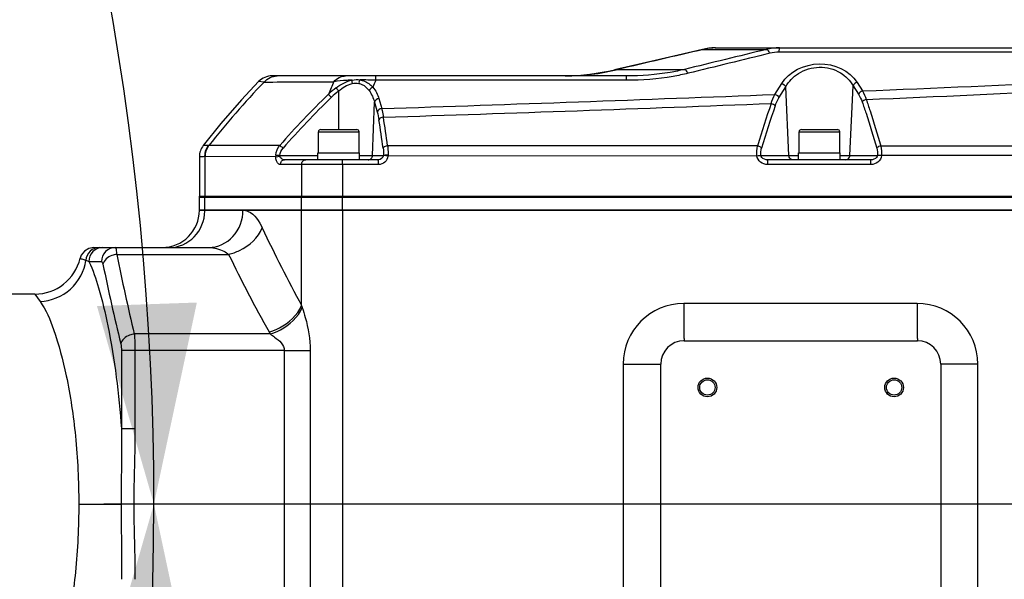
# Model space of a CAD drawing. Header units: millimetres. Extents: x 0 to 8493, y 0 to 6007.
# Tile 70 of 111: x 4948 to 5159, y 1230 to 1350. Entities that reach past the tile are written whole.
import ezdxf

# ---------------------------------------------------------------- set-up
doc = ezdxf.new("R2010")
doc.units = ezdxf.units.MM
doc.header["$LTSCALE"] = 467.107143
doc.layers.get('0').update_dxf_attribs({"linetype": 'CONTINUOUS'})
for name, color, linetype in [('304102000094DXF_CONTINUOUS_LINE', 7, 'CONTINUOUS'), ('304102000129DXF_CONTINUOUS_LINE', 7, 'CONTINUOUS'), ('304105000066DXF_CONTINUOUS_LINE', 7, 'CONTINUOUS'), ('304106000105DXF_CONTINUOUS_LINE', 7, 'CONTINUOUS'), ('501023000065DXF_CONTINUOUS_LINE', 7, 'CONTINUOUS'), ('最大动作范围图_DXF_DIMENSION', 7, 'CONTINUOUS')]:
    doc.layers.add(name, color=color, linetype=linetype)
doc.styles.get("Standard").update_dxf_attribs({"font": 'txt', "width": 0.7})
doc.dimstyles.new('DIMSTYLE_1', dxfattribs={"dimtxt": 85.714286, "dimasz": 42.857143, "dimexe": 1.5, "dimexo": 0, "dimgap": 6, "dimtad": 0, "dimtih": 1, "dimtoh": 1, "dimdec": 1, "dimdsep": 46, "dimtxsty": 'Standard', "dimblk": '_FILLED', "dimblk1": '_FILLED', "dimblk2": '_FILLED', "dimcen": 0.09, "dimclrt": 5, "dimazin": 2, "dimtp": 0.5, "dimtm": 0.5, "dimtfac": 1, "dimtdec": 65535, "dimtofl": 0, "dimtmove": 0, "dimatfit": 3, "dimldrblk": '_FILLED', "dimfxl": 0, "dimtolj": 1, "dimarcsym": 0})
doc.dimstyles.new('DIMSTYLE_5', dxfattribs={"dimtxt": 85.714286, "dimasz": 42.857143, "dimexe": 1.5, "dimexo": 0, "dimtad": 1, "dimdsep": 46, "dimtxsty": 'Standard', "dimblk": '_FILLED', "dimblk1": '_FILLED', "dimblk2": '_FILLED', "dimcen": 0.09, "dimclrt": 5, "dimazin": 2, "dimtp": 0.01, "dimtm": 0.01, "dimtfac": 1, "dimtofl": 0, "dimtmove": 0, "dimatfit": 3, "dimldrblk": '_FILLED', "dimfxl": 0, "dimtolj": 1, "dimarcsym": 0})

# ---------------------------------------------------------------- blocks, each defined once
blk = doc.blocks.new('*D1')
at = {"layer": '最大动作范围图_DXF_DIMENSION', "color": 2, "linetype": 'Continuous', "transparency": 16777216}
blk.add_line((5263.67, 1245.98), (4966.12, 1245.98), dxfattribs=at)
for start, end in [(0, 86.39529), (109.00151, 167)]:
    blk.add_arc((4366.38, 1245.98), 610.46, start, end, dxfattribs=at)
for points in [[(3772.32, 1427.48), (3771.56, 1383.31), (3793.01, 1421.93)], [(4964.63, 1288.44), (4976.84, 1245.98), (4986.04, 1289.19)]]:
    blk.add_solid(points, dxfattribs=at)
blk = doc.blocks.new('_FILLED')
at = {"color": 0, "linetype": 'ByBlock'}
blk.add_solid([(0, 0), (-1, 0.25), (-1, -0.25)], dxfattribs=at)
blk = doc.blocks.new('*D2')
at = {"layer": '最大动作范围图_DXF_DIMENSION', "color": 2, "linetype": 'Continuous', "transparency": 16777216}
blk.add_line((5263.67, 1245.98), (4966.12, 1245.98), dxfattribs=at)
for start, end in [(260.88866, 360), (193, 239.94839)]:
    blk.add_arc((4366.38, 1245.98), 610.46, start, end, dxfattribs=at)
for points in [[(4986.04, 1202.78), (4976.84, 1245.98), (4964.63, 1203.53)], [(3793.01, 1070.04), (3771.56, 1108.66), (3772.32, 1064.49)]]:
    blk.add_solid(points, dxfattribs=at)
blk = doc.blocks.new('*D27')
at = {"layer": '最大动作范围图_DXF_DIMENSION', "color": 2, "linetype": 'Continuous', "transparency": 16777216}
for p, q in [((4366.43, 1245.98), (6343.26, 1609.67)), ((6006.9, 1547.79), (4366.43, 1245.98)), ((6006.9, 1547.79), (6006.9, 1547.79))]:
    blk.add_line(p, q, dxfattribs=at)
at = {"layer": '最大动作范围图_DXF_DIMENSION', "color": 2, "linetype": 'Continuous', "transparency": 16777216, "xscale": 42.8571428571, "yscale": 42.8571428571, "zscale": 42.8571428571, "rotation": 190.4236602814}
blk.add_blockref('_FILLED', (6006.9, 1547.79), dxfattribs=at)
blk = doc.blocks.new('*D28')
at = {"layer": '最大动作范围图_DXF_DIMENSION', "color": 2, "linetype": 'Continuous', "transparency": 16777216}
for p, q in [((4366.43, 1245.98), (5139.88, 1859.06)), ((4614.07, 1442.28), (4366.43, 1245.98)), ((4614.07, 1442.28), (4614.07, 1442.28))]:
    blk.add_line(p, q, dxfattribs=at)
at = {"layer": '最大动作范围图_DXF_DIMENSION', "color": 2, "linetype": 'Continuous', "transparency": 16777216, "xscale": 42.8571428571, "yscale": 42.8571428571, "zscale": 42.8571428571, "rotation": 218.403466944}
blk.add_blockref('_FILLED', (4614.07, 1442.28), dxfattribs=at)

msp = doc.modelspace()

# ---------------------------------------------------------------- linework, layer by layer
at = {"layer": '304102000094DXF_CONTINUOUS_LINE', "color": 7, "linetype": 'Continuous'}
for p, q in [((4986.576, 1308.984), (5364.162, 1308.984)), ((4963.951, 1300.984), (4988.603, 1300.984)), ((4961.282, 1299.351), (4961.033, 1298.676)), ((4951.3, 1290.984), (4853.992, 1290.984)), ((5090.427, 1280.984), (5140.427, 1280.984)), ((5085.427, 1215.984), (5085.427, 1275.984)), ((5145.427, 1275.984), (5145.427, 1215.984))]:
    msp.add_line(p, q, dxfattribs=at)
at = {"layer": '304102000094DXF_CONTINUOUS_LINE', "color": 9, "linetype": 'Continuous'}
for p, q in [((5008.491, 1288.53), (5008.491, 1308.984)), ((5017.237, 1308.984), (5017.237, 1172.984)), ((4968.858, 1299.52), (4992.847, 1299.52)), ((4962.901, 1297.984), (4965.632, 1297.984)), ((4951.299, 1290.984), (4952.456, 1289.418)), ((5140.362, 1288.984), (5090.382, 1288.984)), ((5001.749, 1282.448), (4972.642, 1282.448)), ((4972.783, 1278.913), (4969.867, 1278.913)), ((4969.867, 1278.913), (4969.867, 1262.124)), ((5004.778, 1278.912), (4972.783, 1278.913)), ((4972.783, 1278.913), (4972.783, 1262.124)), ((5004.778, 1278.913), (5010.312, 1278.913)), ((5004.778, 1278.912), (5004.778, 1213.055)), ((5010.312, 1278.913), (5010.312, 1213.055)), ((5077.388, 1275.984), (5085.427, 1275.984)), ((5077.388, 1275.984), (5077.388, 1215.984)), ((5153.357, 1275.984), (5145.427, 1275.984)), ((5153.357, 1215.984), (5153.357, 1275.984)), ((4972.783, 1262.124), (4969.867, 1262.124)), ((4960.739, 1245.983), (4969.808, 1245.983)), ((4972.529, 1245.983), (4969.808, 1245.983))]:
    msp.add_line(p, q, dxfattribs=at)
at = {"layer": '304102000094DXF_CONTINUOUS_LINE', "color": 7, "linetype": 'Continuous'}
msp.add_lwpolyline([(4963.951, 1300.984), (4962.879, 1300.785), (4961.948, 1300.216), (4961.282, 1299.351)], dxfattribs=at)
at = {"layer": '304102000094DXF_CONTINUOUS_LINE', "color": 9, "linetype": 'Continuous'}
msp.add_lwpolyline([(5008.491, 1288.53), (5008.558, 1288.317), (5008.627, 1288.105)], dxfattribs=at)
at = {"layer": '304102000094DXF_CONTINUOUS_LINE', "color": 7, "linetype": 'Continuous'}
for centre, radius in [((5095.427, 1270.984), 2), ((5095.427, 1270.984), 1.65), ((5135.427, 1270.984), 2), ((5135.427, 1270.984), 1.65)]:
    msp.add_circle(centre, radius, dxfattribs=at)
for centre, radius, start, end in [((4978.575, 1308.984), 8, 270.00002, 360), ((4951.299, 1300.984), 10, 270, 346.66256), ((5090.427, 1275.984), 5, 90, 180), ((5140.427, 1275.984), 5, 0, 90)]:
    msp.add_arc(centre, radius, start, end, dxfattribs=at)
at = {"layer": '304102000094DXF_CONTINUOUS_LINE', "color": 9, "linetype": 'Continuous'}
for centre, radius, start, end in [((4979.36, 1308.984), 8.38, 358.83343, 359.99943), ((5282.421, 1437.788), 311.954, 205.15697, 208.58497), ((5455.905, 1398.523), 497.008, 191.49013, 193.50598), ((5271.141, 1433.674), 308.942, 205.73679, 209.21716), ((5450.386, 1396.462), 494.492, 191.55648, 193.58315), ((5090.385, 1275.986), 12.998, 90.0132, 180.00971), ((5140.359, 1275.986), 12.998, 359.99031, 89.98678), ((5017.249, 1291.679), 18.041, 209.21768, 210.77486)]:
    msp.add_arc(centre, radius, start, end, dxfattribs=at)
for points, knots in [([(4980.206, 1300.984), (4982.12, 1300.984), (4986.16, 1302.756), (4987.698, 1306.817), (4987.738, 1308.813)], [0, 0, 0, 0, 0.4894819, 1, 1, 1, 1]), ([(4988.603, 1300.984), (4990.496, 1300.984), (4994.517, 1302.867), (4995.919, 1306.968), (4995.919, 1308.984)], [0, 0, 0, 0, 0.4842255, 1, 1, 1, 1]), ([(4995.919, 1308.984), (4996.295, 1308.984), (4998.236, 1308.483), (4999.394, 1306.589), (5000.057, 1305.176)], [0, 0, 0, 0, 0.1939805, 1, 1, 1, 1]), ([(4992.847, 1299.52), (4993.654, 1299.714), (4996.569, 1300.763), (4999.225, 1303.052), (5000.057, 1305.176)], [0, 0, 0, 0, 0.2668269, 1, 1, 1, 1]), ([(4965.194, 1300.984), (4964.478, 1300.984), (4962.986, 1300.403), (4962.314, 1298.957), (4962.255, 1298.235)], [0, 0, 0, 0, 0.4971605, 1, 1, 1, 1]), ([(4965.859, 1300.984), (4965.103, 1300.984), (4963.522, 1300.334), (4962.901, 1298.748), (4962.901, 1297.984)], [0, 0, 0, 0, 0.4975085, 1, 1, 1, 1]), ([(4968.574, 1300.984), (4967.821, 1300.984), (4966.246, 1300.33), (4965.632, 1298.747), (4965.632, 1297.984)], [0, 0, 0, 0, 0.4965265, 1, 1, 1, 1]), ([(4968.858, 1299.52), (4968.505, 1299.484), (4967.306, 1299.224), (4966.09, 1298.273), (4965.919, 1297.398)], [0, 0, 0, 0, 0.2847153, 1, 1, 1, 1]), ([(4968.574, 1300.984), (4968.71, 1300.984), (4968.73, 1300.233), (4968.829, 1299.882), (4968.858, 1299.52)], [0, 0, 0, 0, 0.2729458, 1, 1, 1, 1]), ([(4988.603, 1300.984), (4989.716, 1300.984), (4991.262, 1300.596), (4992.534, 1299.769), (4992.846, 1299.52)], [0, 0, 0, 0, 0.7360852, 1, 1, 1, 1]), ([(4952.456, 1289.418), (4954.804, 1289.514), (4959.538, 1291.414), (4961.952, 1295.933), (4962.255, 1298.235)], [0, 0, 0, 0, 0.5029977, 1, 1, 1, 1]), ([(4961.031, 1298.676), (4961.045, 1298.701), (4961.186, 1298.579), (4961.549, 1298.561), (4961.957, 1298.347), (4962.255, 1298.235)], [0, 0, 0, 0, 0.0669828, 0.266623, 1, 1, 1, 1]), ([(4962.901, 1297.984), (4963.768, 1296.182), (4965.303, 1291.605), (4968.108, 1279.712), (4969.33, 1269.521), (4969.867, 1262.124)], [0, 0, 0, 0, 0.1636299, 0.3930468, 1, 1, 1, 1]), ([(4965.632, 1297.984), (4965.767, 1297.984), (4965.85, 1297.671), (4965.902, 1297.482), (4965.919, 1297.398)], [0, 0, 0, 0, 0.6119093, 1, 1, 1, 1]), ([(4952.456, 1289.418), (4953.766, 1287.624), (4955.905, 1282.284), (4958.452, 1272.631), (4960.287, 1260.071), (4960.738, 1250.849), (4960.739, 1245.984)], [0, 0, 0, 0, 0.1493529, 0.3800673, 0.6728896, 1, 1, 1, 1]), ([(5090.382, 1288.984), (5090.382, 1287.963), (5090.391, 1286.086), (5090.377, 1283.844), (5090.418, 1282.437), (5090.368, 1281.643), (5090.48, 1281.311), (5090.376, 1280.984), (5090.427, 1280.984)], [0, 0, 0, 0, 0.3827083, 0.70704, 0.8314294, 0.9238319, 0.9807314, 1, 1, 1, 1]), ([(5140.362, 1288.984), (5140.362, 1287.963), (5140.372, 1286.085), (5140.362, 1283.844), (5140.406, 1282.437), (5140.362, 1281.643), (5140.471, 1281.31), (5140.376, 1280.984), (5140.427, 1280.984)], [0, 0, 0, 0, 0.3826871, 0.7070032, 0.8313888, 0.9237917, 0.9806987, 1, 1, 1, 1]), ([(5001.504, 1282.873), (5002.275, 1283.088), (5005.096, 1284.213), (5007.61, 1286.464), (5008.491, 1288.53)], [0, 0, 0, 0, 0.2627172, 1, 1, 1, 1]), ([(5001.749, 1282.448), (5002.503, 1282.673), (5005.28, 1283.83), (5007.73, 1286.066), (5008.627, 1288.105)], [0, 0, 0, 0, 0.2609243, 1, 1, 1, 1]), ([(5008.627, 1288.105), (5008.862, 1287.4), (5009.775, 1284.418), (5010.309, 1281.291), (5010.312, 1278.913)], [0, 0, 0, 0, 0.2380524, 1, 1, 1, 1]), ([(4972.642, 1282.448), (4972.296, 1282.407), (4971.108, 1282.126), (4969.922, 1281.194), (4969.726, 1280.327)], [0, 0, 0, 0, 0.2820439, 1, 1, 1, 1]), ([(4972.642, 1282.448), (4972.666, 1282.197), (4972.756, 1281.02), (4972.783, 1279.84), (4972.783, 1278.913)], [0, 0, 0, 0, 0.2144988, 1, 1, 1, 1]), ([(5001.749, 1282.448), (5002.07, 1282.242), (5003.322, 1281.38), (5004.776, 1280.1), (5004.778, 1278.912)], [0, 0, 0, 0, 0.2431965, 1, 1, 1, 1]), ([(4960.739, 1245.984), (4960.738, 1241.119), (4960.288, 1231.897), (4958.452, 1219.337), (4955.905, 1209.684), (4953.766, 1204.344), (4952.456, 1202.55)], [0, 0, 0, 0, 0.3271105, 0.6199327, 0.8506471, 1, 1, 1, 1])]:
    msp.add_open_spline(points, degree=3, knots=knots, dxfattribs=at)
for points in [[(4962.255, 1298.235), (4962.473, 1298.16), (4962.689, 1298.077), (4962.901, 1297.984)], [(4969.726, 1280.327), (4969.837, 1279.867), (4969.867, 1279.387), (4969.867, 1278.913)], [(4969.867, 1262.124), (4969.953, 1256.744), (4969.809, 1251.363), (4969.808, 1245.983)], [(4972.783, 1262.124), (4972.782, 1256.743), (4972.531, 1251.364), (4972.529, 1245.983)], [(4969.808, 1245.983), (4969.809, 1240.603), (4969.953, 1235.223), (4969.867, 1229.844)], [(4972.529, 1245.983), (4972.53, 1240.603), (4972.782, 1235.224), (4972.783, 1229.844)]]:
    msp.add_open_spline(points, degree=3, dxfattribs=at)
at = {"layer": '304102000129DXF_CONTINUOUS_LINE', "color": 9, "linetype": 'Continuous'}
for p, q in [((5094.37, 1343.474), (5094.575, 1343.453)), ((5094.575, 1343.453), (5108.057, 1343.453)), ((5194.696, 1342.848), (5110.823, 1342.848)), ((5075.52, 1339.09), (5076.213, 1339.165)), ((5076.213, 1339.165), (5090.494, 1339.165)), ((5000.464, 1336.467), (4999.277, 1336.557)), ((5078.078, 1336.848), (5024.361, 1336.848)), ((5109.89, 1333.806), (5111.346, 1336.148)), ((5110.766, 1333.092), (5112.222, 1335.434)), ((5112.889, 1320.732), (5112.222, 1335.434)), ((5125.966, 1320.732), (5126.644, 1335.676)), ((5126.644, 1335.676), (5127.805, 1333.844)), ((5127.497, 1336.39), (5128.659, 1334.558)), ((5016.427, 1326.284), (5016.427, 1334.542)), ((5023.704, 1320.749), (5024.09, 1332.183)), ((5024.09, 1332.183), (5024.698, 1330.048)), ((5025.044, 1332.914), (5025.652, 1330.779)), ((5003.805, 1322.883), (4988.6, 1322.852)), ((5003.818, 1320.749), (5011.977, 1320.749)), ((5020.877, 1320.749), (5026.028, 1320.749)), ((5026.028, 1320.749), (5026.025, 1320.687)), ((5026.988, 1320.59), (5026.025, 1320.687)), ((5106.032, 1320.664), (5026.988, 1320.59)), ((5106.89, 1320.732), (5114.977, 1320.732)), ((5123.877, 1320.732), (5131.856, 1320.732)), ((5209.569, 1320.756), (5132.729, 1320.689)), ((4987.74, 1320.469), (4987.74, 1311.784)), ((5002.926, 1320.396), (4987.861, 1320.473)), ((5024.929, 1318.784), (5003.938, 1318.784)), ((5008.491, 1318.784), (5008.491, 1311.784)), ((5017.237, 1318.784), (5017.237, 1311.784)), ((5130.433, 1318.784), (5108.346, 1318.784))]:
    msp.add_line(p, q, dxfattribs=at)
at = {"layer": '304102000129DXF_CONTINUOUS_LINE', "color": 7, "linetype": 'Continuous'}
for p, q in [((5097.082, 1343.784), (5314.353, 1343.784)), ((5078.123, 1337.784), (5002.161, 1337.784)), ((4991.203, 1327.557), (4987.42, 1322.875)), ((4986.575, 1320.416), (4986.575, 1311.784)), ((5024.927, 1319.784), (5004.826, 1319.784)), ((5130.425, 1319.784), (5108.34, 1319.784)), ((4986.575, 1311.784), (5364.162, 1311.784))]:
    msp.add_line(p, q, dxfattribs=at)
for points in [[(5094.371, 1343.474), (5088.205, 1342.042), (5081.44, 1340.469), (5075.52, 1339.09)], [(4999.277, 1336.557), (4995.625, 1332.64), (4991.203, 1327.557)]]:
    msp.add_lwpolyline(points, dxfattribs=at)
at = {"layer": '304102000129DXF_CONTINUOUS_LINE', "color": 9, "linetype": 'Continuous'}
for points in [[(5003.817, 1320.59), (5003.81, 1320.669), (5003.818, 1320.749)], [(5026.996, 1320.756), (5026.993, 1320.673), (5026.988, 1320.59)], [(4987.861, 1320.473), (4987.8, 1320.472), (4987.74, 1320.469)]]:
    msp.add_lwpolyline(points, dxfattribs=at)
at = {"layer": '304102000129DXF_CONTINUOUS_LINE', "color": 7, "linetype": 'Continuous'}
for centre, radius, start, end in [((5097.082, 1331.784), 12, 90, 103.05758), ((5002.161, 1333.784), 4, 90, 136.12227), ((5064.169, 1387.784), 50, 270.89818, 283.12217), ((4990.575, 1320.416), 4, 142.0598, 180)]:
    msp.add_arc(centre, radius, start, end, dxfattribs=at)
at = {"layer": '304102000129DXF_CONTINUOUS_LINE', "color": 9, "linetype": 'Continuous'}
for centre, radius, start, end in [((5097.268, 1332.672), 11.112, 90.03457, 104.02696), ((5064.927, 1384.607), 46.823, 270.0329, 283.94833), ((5129.645, 1211.93), 179.437, 136.04873, 141.81745), ((4991.047, 4959.145), 3622.691, 270.148926, 270.384939), ((5108.24, 1295.375), 101.568, 156.09265, 157.75031), ((5021.387, 1266.598), 70.313, 87.57567, 90.30572), ((5109.453, 1301.753), 92.045, 157.58672, 158.59283), ((4769.359, 10140.862), 8813.631, 272.3363916, 272.6397321), ((5138.25, 1205.275), 178.626, 133.96969, 138.82183), ((5028.305, 1318.928), 20.498, 127.33001, 133.35209), ((5028.711, 1318.871), 19.912, 128.09042, 134.01422), ((4588.099, 14684.446), 13360.833, 271.876711, 272.2381887), ((4851.676, 7952.966), 6626.071, 272.4026659, 272.8005549), ((5138.214, 1205.364), 177.629, 133.9764, 138.83047), ((4690.72, 11915.239), 10591.618, 271.8140912, 272.2637821), ((5292.63, 1268.602), 194.144, 160.97571, 163.80452), ((5291.123, 1268.424), 191.79, 160.84276, 163.69069), ((4587.202, 1260.642), 443.058, 7.99644, 8.79483), ((4579.364, 1259.982), 451.941, 7.98879, 8.77524), ((4988.46, 1321.021), 1.837, 85.61432, 89.79638), ((5005.353, 1320.577), 2.433, 174.27153, 184.27801)]:
    msp.add_arc(centre, radius, start, end, dxfattribs=at)
for points in [[(5094.575, 1343.453), (5088.454, 1342.026), (5082.333, 1340.596), (5076.213, 1339.165)], [(5108.057, 1343.453), (5102.202, 1342.026), (5096.348, 1340.597), (5090.494, 1339.165)], [(5108.845, 1342.627), (5102.992, 1341.201), (5097.14, 1339.771), (5091.288, 1338.339)], [(5110.868, 1343.784), (5109.924, 1343.784), (5108.972, 1343.683), (5108.057, 1343.453)], [(5110.823, 1342.848), (5110.159, 1342.848), (5109.49, 1342.784), (5108.845, 1342.627)], [(5000.464, 1336.467), (5001.122, 1337.248), (5002.208, 1337.784), (5003.23, 1337.784)], [(5015.386, 1336.537), (5015.986, 1337.262), (5016.978, 1337.784), (5017.92, 1337.784)], [(5015.876, 1335.227), (5016.882, 1335.993), (5018.051, 1336.64), (5019.295, 1336.875)], [(5016.427, 1334.542), (5017.247, 1335.263), (5018.221, 1335.906), (5019.288, 1336.137)], [(5019.288, 1336.137), (5019.751, 1336.238), (5020.245, 1336.256), (5020.711, 1336.164)], [(5019.294, 1336.875), (5019.852, 1337.004), (5020.453, 1337.036), (5021.012, 1336.91)], [(5021.011, 1336.91), (5020.86, 1336.727), (5020.731, 1336.468), (5020.782, 1336.236)], [(5111.346, 1336.148), (5111.711, 1336.057), (5112.076, 1335.781), (5112.222, 1335.434)], [(5127.497, 1336.39), (5127.139, 1336.293), (5126.786, 1336.019), (5126.644, 1335.676)], [(5023.758, 1335.349), (5023.416, 1335.231), (5023.098, 1334.95), (5022.955, 1334.618)], [(5022.955, 1334.618), (5023.48, 1333.892), (5023.874, 1333.052), (5024.09, 1332.183)], [(5023.758, 1335.349), (5024.339, 1334.638), (5024.793, 1333.797), (5025.044, 1332.914)], [(5109.091, 1331.887), (5109.295, 1332.549), (5109.555, 1333.2), (5109.89, 1333.806)], [(5109.89, 1333.806), (5110.256, 1333.714), (5110.62, 1333.439), (5110.766, 1333.092)], [(5128.659, 1334.558), (5128.301, 1334.461), (5127.947, 1334.187), (5127.805, 1333.844)], [(5127.805, 1333.844), (5128.131, 1333.33), (5128.387, 1332.768), (5128.588, 1332.193)], [(5128.659, 1334.558), (5128.993, 1333.98), (5129.251, 1333.356), (5129.455, 1332.72)], [(5025.044, 1332.914), (5024.647, 1332.864), (5024.185, 1332.573), (5024.09, 1332.183)], [(5109.091, 1331.887), (5109.419, 1331.811), (5109.764, 1331.64), (5109.954, 1331.362)], [(5109.954, 1331.362), (5110.164, 1331.963), (5110.43, 1332.551), (5110.766, 1333.092)], [(5129.455, 1332.721), (5129.125, 1332.644), (5128.778, 1332.473), (5128.588, 1332.193)], [(5025.652, 1330.779), (5025.254, 1330.729), (5024.793, 1330.438), (5024.698, 1330.048)], [(5024.698, 1330.048), (5024.853, 1329.503), (5024.963, 1328.945), (5025.05, 1328.384)], [(4987.74, 1320.469), (4987.733, 1321.301), (4987.992, 1322.173), (4988.466, 1322.857)], [(4987.861, 1320.473), (4987.861, 1321.303), (4988.125, 1322.171), (4988.6, 1322.852)], [(5002.932, 1320.82), (5003.006, 1321.563), (5003.327, 1322.309), (5003.805, 1322.883)], [(5106.191, 1322.752), (5079.767, 1322.766), (5053.343, 1322.779), (5026.918, 1322.792)], [(5106.032, 1320.664), (5106, 1321.362), (5106.041, 1322.07), (5106.191, 1322.752)], [(5106.191, 1322.752), (5106.449, 1322.696), (5106.949, 1322.589), (5106.865, 1322.339)], [(5132.577, 1322.738), (5132.318, 1322.685), (5131.809, 1322.584), (5131.894, 1322.334)], [(5209.698, 1322.697), (5183.991, 1322.711), (5158.284, 1322.725), (5132.577, 1322.738)], [(5132.577, 1322.738), (5132.72, 1322.068), (5132.76, 1321.373), (5132.729, 1320.689)], [(5003.818, 1320.749), (5003.875, 1321.31), (5004.13, 1321.871), (5004.501, 1322.296)], [(5026.025, 1320.687), (5025.974, 1320.216), (5025.4, 1319.784), (5024.927, 1319.784)], [(5025.952, 1322.277), (5026.023, 1321.772), (5026.041, 1321.259), (5026.028, 1320.749)], [(5106.89, 1320.732), (5106.859, 1321.251), (5106.904, 1321.784), (5107.051, 1322.283)], [(5131.706, 1322.278), (5131.847, 1321.78), (5131.888, 1321.249), (5131.856, 1320.732)]]:
    msp.add_open_spline(points, degree=3, dxfattribs=at)
for points, knots in [([(5108.845, 1342.627), (5108.78, 1342.741), (5108.579, 1343.054), (5108.306, 1343.411), (5108.057, 1343.453)], [0, 0, 0, 0, 0.3421058, 1, 1, 1, 1]), ([(5110.823, 1342.848), (5110.828, 1343.08), (5110.806, 1343.415), (5110.869, 1343.657), (5110.847, 1343.784), (5110.868, 1343.784)], [0, 0, 0, 0, 0.7410928, 0.9338867, 1, 1, 1, 1]), ([(5111.346, 1336.148), (5112.942, 1338.716), (5119.322, 1341.894), (5125.885, 1338.934), (5127.497, 1336.39)], [0, 0, 0, 0, 0.5009479, 1, 1, 1, 1]), ([(5112.222, 1335.434), (5112.852, 1336.58), (5114.924, 1338.754), (5119.376, 1340.079), (5123.888, 1338.948), (5126.007, 1336.81), (5126.644, 1335.676)], [0, 0, 0, 0, 0.2282497, 0.5005497, 0.7729737, 1, 1, 1, 1]), ([(5024.361, 1336.848), (5024.366, 1337.08), (5024.344, 1337.415), (5024.407, 1337.657), (5024.385, 1337.784), (5024.406, 1337.784)], [0, 0, 0, 0, 0.7410917, 0.9338855, 1, 1, 1, 1]), ([(5078.078, 1336.848), (5078.083, 1337.08), (5078.062, 1337.415), (5078.124, 1337.657), (5078.103, 1337.784), (5078.123, 1337.784)], [0, 0, 0, 0, 0.7410932, 0.9338872, 1, 1, 1, 1]), ([(5091.288, 1338.339), (5090.226, 1338.079), (5085.878, 1337.18), (5081.422, 1336.848), (5078.078, 1336.848)], [0, 0, 0, 0, 0.2464172, 1, 1, 1, 1]), ([(5091.288, 1338.339), (5091.222, 1338.454), (5091.02, 1338.767), (5090.743, 1339.127), (5090.493, 1339.165)], [0, 0, 0, 0, 0.3427131, 1, 1, 1, 1]), ([(5019.295, 1336.875), (5018.918, 1336.861), (5017.611, 1336.798), (5016.306, 1336.681), (5015.386, 1336.537)], [0, 0, 0, 0, 0.2883163, 1, 1, 1, 1]), ([(5019.295, 1336.875), (5019.253, 1336.725), (5019.227, 1336.491), (5019.29, 1336.272), (5019.315, 1336.208)], [0, 0, 0, 0, 0.6919637, 1, 1, 1, 1]), ([(5020.711, 1336.164), (5020.95, 1336.116), (5021.837, 1335.832), (5022.558, 1335.167), (5022.955, 1334.618)], [0, 0, 0, 0, 0.264659, 1, 1, 1, 1]), ([(5021.012, 1336.91), (5021.292, 1336.864), (5022.329, 1336.596), (5023.239, 1335.933), (5023.758, 1335.349)], [0, 0, 0, 0, 0.2665495, 1, 1, 1, 1]), ([(5014.234, 1333.833), (5014.27, 1333.801), (5014.487, 1333.59), (5014.699, 1333.374), (5014.876, 1333.191)], [0, 0, 0, 0, 0.159463, 1, 1, 1, 1]), ([(5015.876, 1335.227), (5015.903, 1335.196), (5016.067, 1335.001), (5016.225, 1334.8), (5016.355, 1334.63)], [0, 0, 0, 0, 0.1625747, 1, 1, 1, 1]), ([(5128.588, 1332.193), (5128.869, 1331.389), (5129.985, 1328.109), (5130.995, 1324.793), (5131.706, 1322.278)], [0, 0, 0, 0, 0.2458043, 1, 1, 1, 1]), ([(5129.455, 1332.72), (5129.736, 1331.91), (5130.853, 1328.607), (5131.864, 1325.269), (5132.577, 1322.738)], [0, 0, 0, 0, 0.2457911, 1, 1, 1, 1]), ([(5025.652, 1330.779), (5025.688, 1330.64), (5025.836, 1330.029), (5025.945, 1329.409), (5026.014, 1328.93)], [0, 0, 0, 0, 0.2288019, 1, 1, 1, 1]), ([(5026.014, 1328.93), (5025.904, 1328.918), (5025.543, 1328.846), (5025.147, 1328.632), (5025.05, 1328.384)], [0, 0, 0, 0, 0.2932949, 1, 1, 1, 1]), ([(4988.466, 1322.857), (4988.314, 1322.858), (4987.966, 1322.861), (4987.617, 1322.868), (4987.42, 1322.875)], [0, 0, 0, 0, 0.4355154, 1, 1, 1, 1]), ([(5003.805, 1322.883), (5003.843, 1322.853), (5004.079, 1322.662), (5004.309, 1322.464), (5004.501, 1322.296)], [0, 0, 0, 0, 0.1588606, 1, 1, 1, 1]), ([(5026.918, 1322.792), (5026.809, 1322.782), (5026.452, 1322.714), (5026.053, 1322.518), (5025.952, 1322.277)], [0, 0, 0, 0, 0.2963211, 1, 1, 1, 1]), ([(5026.918, 1322.792), (5026.935, 1322.636), (5026.993, 1321.959), (5027.006, 1321.278), (5026.996, 1320.756)], [0, 0, 0, 0, 0.2311723, 1, 1, 1, 1]), ([(5002.932, 1320.82), (5002.976, 1320.819), (5003.233, 1320.807), (5003.49, 1320.783), (5003.702, 1320.755)], [0, 0, 0, 0, 0.1689879, 1, 1, 1, 1]), ([(5022.739, 1319.784), (5022.981, 1319.784), (5023.49, 1319.996), (5023.696, 1320.501), (5023.704, 1320.749)], [0, 0, 0, 0, 0.4939793, 1, 1, 1, 1]), ([(5026.996, 1320.756), (5026.889, 1320.758), (5026.567, 1320.761), (5026.242, 1320.777), (5026.028, 1320.749)], [0, 0, 0, 0, 0.332157, 1, 1, 1, 1]), ([(5106.032, 1320.664), (5106.243, 1320.681), (5106.258, 1320.682), (5106.727, 1320.719), (5106.712, 1320.718)], [0, 0, 0, 0, 0.9333821, 1, 1, 1, 1]), ([(5108.346, 1318.784), (5107.81, 1318.784), (5106.703, 1319.095), (5106.069, 1320.136), (5106.032, 1320.664)], [0, 0, 0, 0, 0.5030652, 1, 1, 1, 1]), ([(5108.34, 1319.784), (5107.888, 1319.784), (5107.187, 1319.979), (5106.902, 1320.571), (5106.89, 1320.732)], [0, 0, 0, 0, 0.7369349, 1, 1, 1, 1]), ([(5113.754, 1319.784), (5113.428, 1319.784), (5112.974, 1320.161), (5112.895, 1320.607), (5112.889, 1320.732)], [0, 0, 0, 0, 0.7230473, 1, 1, 1, 1]), ([(5125.101, 1319.784), (5125.427, 1319.784), (5125.88, 1320.161), (5125.96, 1320.607), (5125.966, 1320.732)], [0, 0, 0, 0, 0.7230473, 1, 1, 1, 1]), ([(5131.856, 1320.732), (5131.844, 1320.573), (5131.567, 1319.985), (5130.873, 1319.784), (5130.425, 1319.784)], [0, 0, 0, 0, 0.2627002, 1, 1, 1, 1]), ([(5132.729, 1320.689), (5132.699, 1320.159), (5132.081, 1319.104), (5130.97, 1318.784), (5130.433, 1318.784)], [0, 0, 0, 0, 0.4968852, 1, 1, 1, 1]), ([(5132.729, 1320.689), (5132.514, 1320.699), (5132.499, 1320.699), (5132.023, 1320.723), (5132.038, 1320.722)], [0, 0, 0, 0, 0.9337567, 1, 1, 1, 1]), ([(4987.74, 1320.469), (4987.571, 1320.459), (4987.183, 1320.45), (4986.794, 1320.396), (4986.575, 1320.416)], [0, 0, 0, 0, 0.4349252, 1, 1, 1, 1]), ([(5003.938, 1318.784), (5003.821, 1318.784), (5003.158, 1319.04), (5002.982, 1319.849), (5002.926, 1320.396)], [0, 0, 0, 0, 0.1753754, 1, 1, 1, 1]), ([(5002.927, 1320.396), (5002.969, 1320.416), (5003.212, 1320.519), (5003.483, 1320.558), (5003.7, 1320.548)], [0, 0, 0, 0, 0.177966, 1, 1, 1, 1]), ([(5004.826, 1319.784), (5004.507, 1319.784), (5004.02, 1320.029), (5003.844, 1320.459), (5003.817, 1320.59)], [0, 0, 0, 0, 0.7044712, 1, 1, 1, 1]), ([(5003.938, 1318.784), (5003.938, 1319.035), (5004.101, 1319.542), (5004.595, 1319.784), (5004.826, 1319.784)], [0, 0, 0, 0, 0.5209911, 1, 1, 1, 1]), ([(5008.491, 1318.784), (5008.491, 1319.035), (5008.649, 1319.537), (5009.136, 1319.784), (5009.364, 1319.784)], [0, 0, 0, 0, 0.5240021, 1, 1, 1, 1]), ([(5017.237, 1318.784), (5017.237, 1319.02), (5017.282, 1319.374), (5017.202, 1319.627), (5017.26, 1319.784), (5017.235, 1319.784)], [0, 0, 0, 0, 0.7071036, 0.9238762, 1, 1, 1, 1]), ([(5024.929, 1318.784), (5024.929, 1319.02), (5024.973, 1319.374), (5024.894, 1319.627), (5024.952, 1319.784), (5024.927, 1319.784)], [0, 0, 0, 0, 0.707193, 0.9237001, 1, 1, 1, 1]), ([(5026.988, 1320.59), (5026.939, 1320.104), (5026.434, 1319.139), (5025.419, 1318.784), (5024.929, 1318.784)], [0, 0, 0, 0, 0.4992936, 1, 1, 1, 1]), ([(5108.346, 1318.784), (5108.346, 1319.02), (5108.388, 1319.373), (5108.311, 1319.627), (5108.365, 1319.784), (5108.34, 1319.784)], [0, 0, 0, 0, 0.7071622, 0.9236682, 1, 1, 1, 1]), ([(5130.433, 1318.784), (5130.433, 1319.02), (5130.474, 1319.373), (5130.397, 1319.627), (5130.45, 1319.784), (5130.425, 1319.784)], [0, 0, 0, 0, 0.7071492, 0.9236548, 1, 1, 1, 1])]:
    msp.add_open_spline(points, degree=3, knots=knots, dxfattribs=at)
at = {"layer": '304102000129DXF_CONTINUOUS_LINE', "color": 7, "linetype": 'Continuous'}
msp.add_open_spline([(5090.494, 1339.165), (5089.497, 1338.923), (5085.424, 1338.088), (5081.253, 1337.784), (5078.123, 1337.784)], degree=3, knots=[0, 0, 0, 0, 0.2468258, 1, 1, 1, 1], dxfattribs=at)
at = {"layer": '304105000066DXF_CONTINUOUS_LINE', "color": 7, "linetype": 'Continuous'}
for p, q in [((5011.977, 1321.284), (5020.877, 1321.284)), ((5011.977, 1319.784), (5011.977, 1321.284)), ((5020.877, 1319.784), (5020.877, 1321.284)), ((5114.977, 1321.284), (5123.877, 1321.284)), ((5114.977, 1319.784), (5114.977, 1321.284)), ((5123.877, 1319.784), (5123.877, 1321.284))]:
    msp.add_line(p, q, dxfattribs=at)
at = {"layer": '304106000105DXF_CONTINUOUS_LINE', "color": 7, "linetype": 'Continuous'}
for p, q in [((4986.575, 1311.984), (5364.162, 1311.984)), ((4986.575, 1308.984), (4986.575, 1311.984)), ((5364.162, 1308.984), (4986.575, 1308.984))]:
    msp.add_line(p, q, dxfattribs=at)
at = {"layer": '304106000105DXF_CONTINUOUS_LINE', "color": 9, "linetype": 'Continuous'}
for p, q in [((4987.74, 1308.984), (4987.74, 1311.984)), ((5008.491, 1308.984), (5008.491, 1311.984)), ((5017.237, 1308.984), (5017.237, 1311.984))]:
    msp.add_line(p, q, dxfattribs=at)
at = {"layer": '501023000065DXF_CONTINUOUS_LINE', "color": 9, "linetype": 'Continuous'}
for p, q in [((5012.067, 1325.784), (5020.787, 1325.784)), ((5115.067, 1325.784), (5123.787, 1325.784))]:
    msp.add_line(p, q, dxfattribs=at)
at = {"layer": '501023000065DXF_CONTINUOUS_LINE', "color": 7, "linetype": 'Continuous'}
for p, q in [((5012.067, 1321.284), (5012.067, 1325.784)), ((5012.567, 1326.284), (5020.287, 1326.284)), ((5020.787, 1321.284), (5020.787, 1325.784)), ((5115.067, 1321.284), (5115.067, 1325.784)), ((5115.567, 1326.284), (5123.287, 1326.284)), ((5123.787, 1321.284), (5123.787, 1325.784))]:
    msp.add_line(p, q, dxfattribs=at)
for centre, start, end in [((5012.567, 1325.784), 89.99999, 180), ((5020.287, 1325.784), 0, 90.00001), ((5115.567, 1325.784), 89.99999, 180), ((5123.287, 1325.784), 0, 90.00001)]:
    msp.add_arc(centre, 0.5, start, end, dxfattribs=at)

# ---------------------------------------------------------------- dimensions: what is measured, and where the dimension line sits
at = {"layer": '最大动作范围图_DXF_DIMENSION', "color": 2, "linetype": 'Continuous'}
for mpoint, picture, middle in [((4614.067, 1442.276), '*D28', (4938.49, 1726.773)), ((6006.897, 1547.786), '*D27', (6044.338, 1576.462))]:
    dim = msp.add_radius_dim(center=(4366.427, 1245.984), mpoint=mpoint, text='R<>', dimstyle='DIMSTYLE_5', override={"dimpost": '<>'}, dxfattribs=at)
    dim.commit()
    dim.dimension.update_dxf_attribs({"geometry": picture, "text_midpoint": middle, "dimtype": 164})
for base, line1, line2, picture, middle in [((4435.4838, 1852.5202), ((5257.5696, 1245.984), (5263.6742, 1245.984)), ((3777.5117, 1381.9345), (3771.5635, 1383.3077)), '*D1', (4167.6161, 1808.2973)), ((4435.4838, 639.4479), ((3777.5117, 1110.0336), (3771.5635, 1108.6603)), ((5257.5696, 1245.984), (5263.6742, 1245.984)), '*D2', (4032.5663, 631.8708))]:
    dim = msp.add_angular_dim_2l(base=base, line1=line1, line2=line2, dimstyle='DIMSTYLE_1', dxfattribs=at)
    dim.commit()
    dim.dimension.update_dxf_attribs({"geometry": picture, "text_midpoint": middle, "dimtype": 162})

doc.saveas('drawing.dxf')
